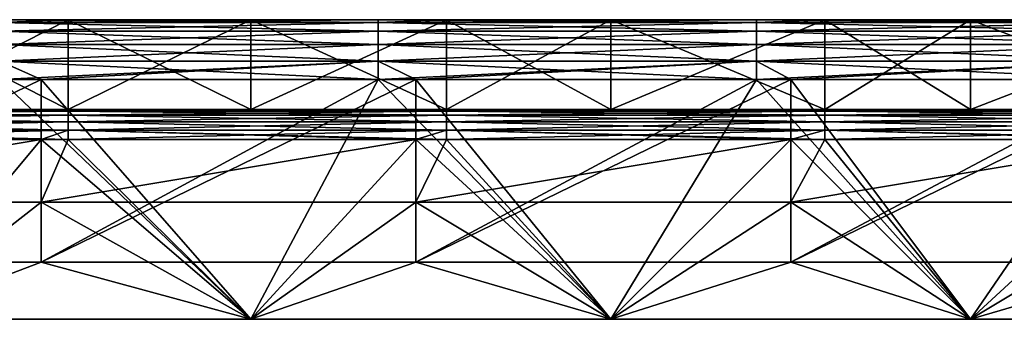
# Model space of a CAD drawing. Header units: millimetres. Extents: x -125 to 125, y -5 to 106.
# Tile 256 of 256: x -26 to 7, y 96 to 106. Entities that reach past the tile are written whole.
import ezdxf

# ---------------------------------------------------------------- set-up
doc = ezdxf.new("R2010")
doc.units = ezdxf.units.MM
doc.header["$LTSCALE"] = 65.185185
for name, color, linetype in [('593', 7, 'CONTINUOUS'), ('594', 7, 'CONTINUOUS'), ('595', 7, 'CONTINUOUS'), ('596', 7, 'CONTINUOUS'), ('611', 7, 'CONTINUOUS'), ('621', 7, 'CONTINUOUS'), ('622', 7, 'CONTINUOUS'), ('625', 7, 'CONTINUOUS'), ('628', 7, 'CONTINUOUS'), ('629', 7, 'CONTINUOUS'), ('632', 7, 'CONTINUOUS'), ('636', 7, 'CONTINUOUS'), ('638', 7, 'CONTINUOUS'), ('639', 7, 'CONTINUOUS')]:
    doc.layers.add(name, color=color, linetype=linetype)

msp = doc.modelspace()

# ---------------------------------------------------------------- linework, layer by layer
at = {"layer": '593', "linetype": 'CONTINUOUS'}
for points in [[(-26.369, 106, 128.5), (-26.369, 105.902, 129.118), (-24.091, 106, 128.5), (-26.369, 106, 128.5)], [(-24.091, 106, 128.5), (-26.369, 105.902, 129.118), (-13.754, 106, 128.5), (-24.091, 106, 128.5)], [(-13.754, 106, 128.5), (-26.369, 105.902, 129.118), (-13.754, 105.902, 129.118), (-13.754, 106, 128.5)], [(-26.369, 105.902, 129.118), (-26.369, 105.618, 129.676), (-13.754, 105.902, 129.118), (-26.369, 105.902, 129.118)], [(-13.754, 105.902, 129.118), (-26.369, 105.618, 129.676), (-13.754, 105.618, 129.676), (-13.754, 105.902, 129.118)], [(-13.754, 106, 128.5), (-13.754, 105.902, 129.118), (-11.476, 106, 128.5), (-13.754, 106, 128.5)], [(-11.476, 106, 128.5), (-13.754, 105.902, 129.118), (-1.139, 106, 128.5), (-11.476, 106, 128.5)], [(-1.139, 106, 128.5), (-13.754, 105.902, 129.118), (-1.139, 105.902, 129.118), (-1.139, 106, 128.5)], [(-13.754, 105.902, 129.118), (-13.754, 105.618, 129.676), (-1.139, 105.902, 129.118), (-13.754, 105.902, 129.118)], [(-1.139, 105.902, 129.118), (-13.754, 105.618, 129.676), (-1.139, 105.618, 129.676), (-1.139, 105.902, 129.118)], [(-1.139, 106, 128.5), (-1.139, 105.902, 129.118), (1.139, 106, 128.5), (-1.139, 106, 128.5)], [(1.139, 106, 128.5), (-1.139, 105.902, 129.118), (11.476, 106, 128.5), (1.139, 106, 128.5)], [(11.476, 106, 128.5), (-1.139, 105.902, 129.118), (11.476, 105.902, 129.118), (11.476, 106, 128.5)], [(-1.139, 105.902, 129.118), (-1.139, 105.618, 129.676), (11.476, 105.902, 129.118), (-1.139, 105.902, 129.118)], [(11.476, 105.902, 129.118), (-1.139, 105.618, 129.676), (11.476, 105.618, 129.676), (11.476, 105.902, 129.118)], [(-26.369, 105.618, 129.676), (-26.369, 105.176, 130.118), (-13.754, 105.618, 129.676), (-26.369, 105.618, 129.676)], [(-13.754, 105.618, 129.676), (-26.369, 105.176, 130.118), (-13.754, 105.176, 130.118), (-13.754, 105.618, 129.676)], [(-13.754, 105.618, 129.676), (-13.754, 105.176, 130.118), (-1.139, 105.618, 129.676), (-13.754, 105.618, 129.676)], [(-1.139, 105.618, 129.676), (-13.754, 105.176, 130.118), (-1.139, 105.176, 130.118), (-1.139, 105.618, 129.676)], [(-1.139, 105.618, 129.676), (-1.139, 105.176, 130.118), (11.476, 105.618, 129.676), (-1.139, 105.618, 129.676)], [(11.476, 105.618, 129.676), (-1.139, 105.176, 130.118), (11.476, 105.176, 130.118), (11.476, 105.618, 129.676)], [(-26.369, 105.176, 130.118), (-26.369, 104.618, 130.402), (-13.754, 105.176, 130.118), (-26.369, 105.176, 130.118)], [(-13.754, 105.176, 130.118), (-26.369, 104.618, 130.402), (-13.754, 104.618, 130.402), (-13.754, 105.176, 130.118)], [(-13.754, 105.176, 130.118), (-13.754, 104.618, 130.402), (-1.139, 105.176, 130.118), (-13.754, 105.176, 130.118)], [(-1.139, 105.176, 130.118), (-13.754, 104.618, 130.402), (-1.139, 104.618, 130.402), (-1.139, 105.176, 130.118)], [(-1.139, 105.176, 130.118), (-1.139, 104.618, 130.402), (11.476, 105.176, 130.118), (-1.139, 105.176, 130.118)], [(11.476, 105.176, 130.118), (-1.139, 104.618, 130.402), (11.476, 104.618, 130.402), (11.476, 105.176, 130.118)], [(-13.754, 104.618, 130.402), (-26.369, 104, 130.5), (-25, 104, 130.5), (-13.754, 104.618, 130.402)], [(-26.369, 104.618, 130.402), (-26.369, 104, 130.5), (-13.754, 104.618, 130.402), (-26.369, 104.618, 130.402)], [(-13.754, 104, 130.5), (-13.754, 104.618, 130.402), (-25, 104, 130.5), (-13.754, 104, 130.5)], [(-13.754, 104.618, 130.402), (-13.754, 104, 130.5), (-1.139, 104.618, 130.402), (-13.754, 104.618, 130.402)], [(-1.139, 104.618, 130.402), (-13.754, 104, 130.5), (-12.5, 104, 130.5), (-1.139, 104.618, 130.402)], [(-1.139, 104, 130.5), (-1.139, 104.618, 130.402), (-12.5, 104, 130.5), (-1.139, 104, 130.5)], [(-1.139, 104.618, 130.402), (-1.139, 104, 130.5), (11.476, 104.618, 130.402), (-1.139, 104.618, 130.402)], [(11.476, 104.618, 130.402), (-1.139, 104, 130.5), (0, 104, 130.5), (11.476, 104.618, 130.402)], [(11.476, 104, 130.5), (11.476, 104.618, 130.402), (0, 104, 130.5), (11.476, 104, 130.5)]]:
    msp.add_3dface(points, dxfattribs=at)
at = {"layer": '594', "linetype": 'CONTINUOUS'}
for points in [[(-30, 106, -120.5), (-24.091, 106, -128.5), (-36.706, 106, -120.5), (-30, 106, -120.5)], [(-24.091, 106, -128.5), (-26.369, 106, -128.5), (-36.706, 106, -120.5), (-24.091, 106, -128.5)], [(-36.706, 106, 128.5), (-26.369, 106, 128.5), (-24.091, 106, 120.5), (-36.706, 106, 128.5)], [(-30, 106, 120.5), (-36.706, 106, 128.5), (-24.091, 106, 120.5), (-30, 106, 120.5)], [(-24.091, 106, -120.5), (-24.091, 106, -128.5), (-30, 106, -120.5), (-24.091, 106, -120.5)], [(-26.369, 106, 128.5), (-24.091, 106, 128.5), (-24.091, 106, 120.5), (-26.369, 106, 128.5)], [(-24.091, 106, -120.5), (-13.754, 106, -128.5), (-24.091, 106, -128.5), (-24.091, 106, -120.5)], [(-18, 106, -120.5), (-11.476, 106, -128.5), (-24.091, 106, -120.5), (-18, 106, -120.5)], [(-11.476, 106, -128.5), (-13.754, 106, -128.5), (-24.091, 106, -120.5), (-11.476, 106, -128.5)], [(-24.091, 106, 128.5), (-13.754, 106, 128.5), (-11.476, 106, 120.5), (-24.091, 106, 128.5)], [(-24.091, 106, 120.5), (-24.091, 106, 128.5), (-18, 106, 120.5), (-24.091, 106, 120.5)], [(-18, 106, 120.5), (-24.091, 106, 128.5), (-11.476, 106, 120.5), (-18, 106, 120.5)], [(-11.476, 106, -120.5), (-11.476, 106, -128.5), (-18, 106, -120.5), (-11.476, 106, -120.5)], [(-13.754, 106, 128.5), (-11.476, 106, 128.5), (-11.476, 106, 120.5), (-13.754, 106, 128.5)], [(-11.476, 106, -120.5), (-1.139, 106, -128.5), (-11.476, 106, -128.5), (-11.476, 106, -120.5)], [(-6, 106, -120.5), (1.139, 106, -128.5), (-11.476, 106, -120.5), (-6, 106, -120.5)], [(1.139, 106, -128.5), (-1.139, 106, -128.5), (-11.476, 106, -120.5), (1.139, 106, -128.5)], [(-11.476, 106, 128.5), (-1.139, 106, 128.5), (1.139, 106, 120.5), (-11.476, 106, 128.5)], [(-11.476, 106, 120.5), (-11.476, 106, 128.5), (-6, 106, 120.5), (-11.476, 106, 120.5)], [(-6, 106, 120.5), (-11.476, 106, 128.5), (1.139, 106, 120.5), (-6, 106, 120.5)], [(1.139, 106, -120.5), (1.139, 106, -128.5), (-6, 106, -120.5), (1.139, 106, -120.5)], [(-1.139, 106, 128.5), (1.139, 106, 128.5), (1.139, 106, 120.5), (-1.139, 106, 128.5)], [(1.139, 106, 128.5), (11.476, 106, 128.5), (13.754, 106, 120.5), (1.139, 106, 128.5)], [(1.139, 106, 120.5), (1.139, 106, 128.5), (6, 106, 120.5), (1.139, 106, 120.5)], [(6, 106, 120.5), (1.139, 106, 128.5), (13.754, 106, 120.5), (6, 106, 120.5)], [(1.139, 106, -120.5), (11.476, 106, -128.5), (1.139, 106, -128.5), (1.139, 106, -120.5)], [(6, 106, -120.5), (13.754, 106, -128.5), (1.139, 106, -120.5), (6, 106, -120.5)], [(13.754, 106, -128.5), (11.476, 106, -128.5), (1.139, 106, -120.5), (13.754, 106, -128.5)], [(13.754, 106, -120.5), (13.754, 106, -128.5), (6, 106, -120.5), (13.754, 106, -120.5)]]:
    msp.add_3dface(points, dxfattribs=at)
at = {"layer": '595', "linetype": 'CONTINUOUS'}
for points in [[(-26.369, 106, -128.5), (-24.091, 106, -128.5), (-13.754, 105.902, -129.118), (-26.369, 106, -128.5)], [(-26.369, 105.902, -129.118), (-26.369, 106, -128.5), (-13.754, 105.902, -129.118), (-26.369, 105.902, -129.118)], [(-26.369, 105.618, -129.676), (-26.369, 105.902, -129.118), (-13.754, 105.618, -129.676), (-26.369, 105.618, -129.676)], [(-13.754, 105.618, -129.676), (-26.369, 105.902, -129.118), (-13.754, 105.902, -129.118), (-13.754, 105.618, -129.676)], [(-24.091, 106, -128.5), (-13.754, 106, -128.5), (-13.754, 105.902, -129.118), (-24.091, 106, -128.5)], [(-13.754, 105.902, -129.118), (-13.754, 106, -128.5), (-1.139, 105.902, -129.118), (-13.754, 105.902, -129.118)], [(-13.754, 106, -128.5), (-11.476, 106, -128.5), (-1.139, 105.902, -129.118), (-13.754, 106, -128.5)], [(-13.754, 105.618, -129.676), (-13.754, 105.902, -129.118), (-1.139, 105.618, -129.676), (-13.754, 105.618, -129.676)], [(-1.139, 105.618, -129.676), (-13.754, 105.902, -129.118), (-1.139, 105.902, -129.118), (-1.139, 105.618, -129.676)], [(-11.476, 106, -128.5), (-1.139, 106, -128.5), (-1.139, 105.902, -129.118), (-11.476, 106, -128.5)], [(-1.139, 106, -128.5), (1.139, 106, -128.5), (11.476, 105.902, -129.118), (-1.139, 106, -128.5)], [(-1.139, 105.902, -129.118), (-1.139, 106, -128.5), (11.476, 105.902, -129.118), (-1.139, 105.902, -129.118)], [(-1.139, 105.618, -129.676), (-1.139, 105.902, -129.118), (11.476, 105.618, -129.676), (-1.139, 105.618, -129.676)], [(11.476, 105.618, -129.676), (-1.139, 105.902, -129.118), (11.476, 105.902, -129.118), (11.476, 105.618, -129.676)], [(1.139, 106, -128.5), (11.476, 106, -128.5), (11.476, 105.902, -129.118), (1.139, 106, -128.5)], [(-26.369, 105.176, -130.118), (-26.369, 105.618, -129.676), (-13.754, 105.176, -130.118), (-26.369, 105.176, -130.118)], [(-13.754, 105.176, -130.118), (-26.369, 105.618, -129.676), (-13.754, 105.618, -129.676), (-13.754, 105.176, -130.118)], [(-13.754, 105.176, -130.118), (-13.754, 105.618, -129.676), (-1.139, 105.176, -130.118), (-13.754, 105.176, -130.118)], [(-1.139, 105.176, -130.118), (-13.754, 105.618, -129.676), (-1.139, 105.618, -129.676), (-1.139, 105.176, -130.118)], [(-1.139, 105.176, -130.118), (-1.139, 105.618, -129.676), (11.476, 105.176, -130.118), (-1.139, 105.176, -130.118)], [(11.476, 105.176, -130.118), (-1.139, 105.618, -129.676), (11.476, 105.618, -129.676), (11.476, 105.176, -130.118)], [(-13.754, 104.618, -130.402), (-26.369, 105.176, -130.118), (-13.754, 105.176, -130.118), (-13.754, 104.618, -130.402)], [(-26.369, 104.618, -130.402), (-26.369, 105.176, -130.118), (-13.754, 104.618, -130.402), (-26.369, 104.618, -130.402)], [(-13.754, 104.618, -130.402), (-13.754, 105.176, -130.118), (-1.139, 104.618, -130.402), (-13.754, 104.618, -130.402)], [(-1.139, 104.618, -130.402), (-13.754, 105.176, -130.118), (-1.139, 105.176, -130.118), (-1.139, 104.618, -130.402)], [(-1.139, 104.618, -130.402), (-1.139, 105.176, -130.118), (11.476, 104.618, -130.402), (-1.139, 104.618, -130.402)], [(11.476, 104.618, -130.402), (-1.139, 105.176, -130.118), (11.476, 105.176, -130.118), (11.476, 104.618, -130.402)], [(-13.754, 104, -130.5), (-26.369, 104.618, -130.402), (-13.754, 104.618, -130.402), (-13.754, 104, -130.5)], [(-26.369, 104, -130.5), (-26.369, 104.618, -130.402), (-25, 104, -130.5), (-26.369, 104, -130.5)], [(-25, 104, -130.5), (-26.369, 104.618, -130.402), (-13.754, 104, -130.5), (-25, 104, -130.5)], [(-13.754, 104, -130.5), (-13.754, 104.618, -130.402), (-12.5, 104, -130.5), (-13.754, 104, -130.5)], [(-12.5, 104, -130.5), (-13.754, 104.618, -130.402), (-1.139, 104, -130.5), (-12.5, 104, -130.5)], [(-1.139, 104, -130.5), (-13.754, 104.618, -130.402), (-1.139, 104.618, -130.402), (-1.139, 104, -130.5)], [(-1.139, 104, -130.5), (-1.139, 104.618, -130.402), (0, 104, -130.5), (-1.139, 104, -130.5)], [(0, 104, -130.5), (-1.139, 104.618, -130.402), (11.476, 104, -130.5), (0, 104, -130.5)], [(11.476, 104, -130.5), (-1.139, 104.618, -130.402), (11.476, 104.618, -130.402), (11.476, 104, -130.5)]]:
    msp.add_3dface(points, dxfattribs=at)
at = {"layer": '596', "linetype": 'CONTINUOUS'}
for points in [[(-26.369, 104, -130.5), (-25, 104, -130.5), (-37.5, 97.909, -130.5), (-26.369, 104, -130.5)], [(-37.5, 97.909, -130.5), (-25, 104, -130.5), (-25, 97.909, -130.5), (-37.5, 97.909, -130.5)], [(-25, 97.909, -130.5), (-12.5, 104, -130.5), (-12.5, 97.909, -130.5), (-25, 97.909, -130.5)], [(-13.754, 104, -130.5), (-12.5, 104, -130.5), (-25, 97.909, -130.5), (-13.754, 104, -130.5)], [(-25, 104, -130.5), (-13.754, 104, -130.5), (-25, 97.909, -130.5), (-25, 104, -130.5)], [(-1.139, 104, -130.5), (0, 104, -130.5), (-12.5, 97.909, -130.5), (-1.139, 104, -130.5)], [(-12.5, 104, -130.5), (-1.139, 104, -130.5), (-12.5, 97.909, -130.5), (-12.5, 104, -130.5)], [(-12.5, 97.909, -130.5), (0, 104, -130.5), (0, 97.909, -130.5), (-12.5, 97.909, -130.5)], [(0, 104, -130.5), (11.476, 104, -130.5), (0, 97.909, -130.5), (0, 104, -130.5)], [(11.476, 104, -130.5), (12.5, 104, -130.5), (0, 97.909, -130.5), (11.476, 104, -130.5)], [(0, 97.909, -130.5), (12.5, 104, -130.5), (12.5, 97.909, -130.5), (0, 97.909, -130.5)], [(-37.5, 97.909, -130.5), (-25, 97.909, -130.5), (-30, 96, -130.5), (-37.5, 97.909, -130.5)], [(-30, 96, -130.5), (-25, 97.909, -130.5), (-18, 96, -130.5), (-30, 96, -130.5)], [(-25, 97.909, -130.5), (-12.5, 97.909, -130.5), (-18, 96, -130.5), (-25, 97.909, -130.5)], [(-18, 96, -130.5), (-12.5, 97.909, -130.5), (-6, 96, -130.5), (-18, 96, -130.5)], [(-12.5, 97.909, -130.5), (0, 97.909, -130.5), (-6, 96, -130.5), (-12.5, 97.909, -130.5)], [(-6, 96, -130.5), (0, 97.909, -130.5), (6, 96, -130.5), (-6, 96, -130.5)], [(0, 97.909, -130.5), (12.5, 97.909, -130.5), (6, 96, -130.5), (0, 97.909, -130.5)], [(6, 96, -130.5), (12.5, 97.909, -130.5), (18, 96, -130.5), (6, 96, -130.5)]]:
    msp.add_3dface(points, dxfattribs=at)
at = {"layer": '611', "linetype": 'CONTINUOUS'}
for points in [[(-36.706, 102, -127.5), (-30, 96, -127.5), (-25, 102, -127.5), (-36.706, 102, -127.5)], [(-30, 96, -127.5), (-18, 96, -127.5), (-25, 102, -127.5), (-30, 96, -127.5)], [(-25, 102, -127.5), (-18, 96, -127.5), (-24.091, 102, -127.5), (-25, 102, -127.5)], [(-24.091, 102, -127.5), (-18, 96, -127.5), (-12.5, 102, -127.5), (-24.091, 102, -127.5)], [(-18, 96, -127.5), (-6, 96, -127.5), (-12.5, 102, -127.5), (-18, 96, -127.5)], [(-12.5, 102, -127.5), (-6, 96, -127.5), (-11.476, 102, -127.5), (-12.5, 102, -127.5)], [(-11.476, 102, -127.5), (-6, 96, -127.5), (0, 102, -127.5), (-11.476, 102, -127.5)], [(-6, 96, -127.5), (6, 96, -127.5), (0, 102, -127.5), (-6, 96, -127.5)], [(0, 102, -127.5), (6, 96, -127.5), (1.139, 102, -127.5), (0, 102, -127.5)], [(1.139, 102, -127.5), (6, 96, -127.5), (12.5, 102, -127.5), (1.139, 102, -127.5)], [(6, 96, -127.5), (18, 96, -127.5), (12.5, 102, -127.5), (6, 96, -127.5)]]:
    msp.add_3dface(points, dxfattribs=at)
at = {"layer": '621', "linetype": 'CONTINUOUS'}
for points in [[(-18, 96, -130.5), (-18, 96, -127.5), (-30, 96, -127.5), (-18, 96, -130.5)], [(-30, 96, -130.5), (-18, 96, -130.5), (-30, 96, -127.5), (-30, 96, -130.5)], [(-6, 96, -130.5), (-6, 96, -127.5), (-18, 96, -127.5), (-6, 96, -130.5)], [(-18, 96, -130.5), (-6, 96, -130.5), (-18, 96, -127.5), (-18, 96, -130.5)], [(6, 96, -130.5), (6, 96, -127.5), (-6, 96, -127.5), (6, 96, -130.5)], [(-6, 96, -130.5), (6, 96, -130.5), (-6, 96, -127.5), (-6, 96, -130.5)], [(18, 96, -130.5), (18, 96, -127.5), (6, 96, -127.5), (18, 96, -130.5)], [(6, 96, -130.5), (18, 96, -130.5), (6, 96, -127.5), (6, 96, -130.5)]]:
    msp.add_3dface(points, dxfattribs=at)
at = {"layer": '622', "linetype": 'CONTINUOUS'}
for points in [[(-30, 96, 130.5), (-30, 96, 127.5), (-18, 96, 127.5), (-30, 96, 130.5)], [(-18, 96, 130.5), (-30, 96, 130.5), (-18, 96, 127.5), (-18, 96, 130.5)], [(-6, 96, 130.5), (-18, 96, 130.5), (-6, 96, 127.5), (-6, 96, 130.5)], [(-18, 96, 130.5), (-18, 96, 127.5), (-6, 96, 127.5), (-18, 96, 130.5)], [(6, 96, 130.5), (-6, 96, 130.5), (6, 96, 127.5), (6, 96, 130.5)], [(-6, 96, 130.5), (-6, 96, 127.5), (6, 96, 127.5), (-6, 96, 130.5)], [(18, 96, 130.5), (6, 96, 130.5), (18, 96, 127.5), (18, 96, 130.5)], [(6, 96, 130.5), (6, 96, 127.5), (18, 96, 127.5), (6, 96, 130.5)]]:
    msp.add_3dface(points, dxfattribs=at)
at = {"layer": '625', "linetype": 'CONTINUOUS'}
for points in [[(-18, 96, 130.5), (-26.369, 104, 130.5), (-30, 96, 130.5), (-18, 96, 130.5)], [(-25, 104, 130.5), (-26.369, 104, 130.5), (-18, 96, 130.5), (-25, 104, 130.5)], [(-13.754, 104, 130.5), (-25, 104, 130.5), (-18, 96, 130.5), (-13.754, 104, 130.5)], [(-6, 96, 130.5), (-13.754, 104, 130.5), (-18, 96, 130.5), (-6, 96, 130.5)], [(-12.5, 104, 130.5), (-13.754, 104, 130.5), (-6, 96, 130.5), (-12.5, 104, 130.5)], [(-1.139, 104, 130.5), (-12.5, 104, 130.5), (-6, 96, 130.5), (-1.139, 104, 130.5)], [(6, 96, 130.5), (-1.139, 104, 130.5), (-6, 96, 130.5), (6, 96, 130.5)], [(0, 104, 130.5), (-1.139, 104, 130.5), (6, 96, 130.5), (0, 104, 130.5)], [(11.476, 104, 130.5), (0, 104, 130.5), (6, 96, 130.5), (11.476, 104, 130.5)], [(18, 96, 130.5), (11.476, 104, 130.5), (6, 96, 130.5), (18, 96, 130.5)]]:
    msp.add_3dface(points, dxfattribs=at)
at = {"layer": '628', "linetype": 'CONTINUOUS'}
for points in [[(-24.091, 102.951, -126.809), (-24.091, 103, -126.5), (-36.706, 102.951, -126.809), (-24.091, 102.951, -126.809)], [(-36.706, 102.951, -126.809), (-24.091, 103, -126.5), (-36.706, 103, -126.5), (-36.706, 102.951, -126.809)], [(-36.706, 102.809, -127.088), (-24.091, 102.951, -126.809), (-36.706, 102.951, -126.809), (-36.706, 102.809, -127.088)], [(-24.091, 102.809, -127.088), (-24.091, 102.951, -126.809), (-36.706, 102.809, -127.088), (-24.091, 102.809, -127.088)], [(-36.706, 102.588, -127.309), (-24.091, 102.809, -127.088), (-36.706, 102.809, -127.088), (-36.706, 102.588, -127.309)], [(-24.091, 102.588, -127.309), (-24.091, 102.809, -127.088), (-36.706, 102.588, -127.309), (-24.091, 102.588, -127.309)], [(-24.091, 102.951, -126.809), (-11.476, 103, -126.5), (-24.091, 103, -126.5), (-24.091, 102.951, -126.809)], [(-11.476, 102.951, -126.809), (-11.476, 103, -126.5), (-24.091, 102.951, -126.809), (-11.476, 102.951, -126.809)], [(-24.091, 102.809, -127.088), (-11.476, 102.951, -126.809), (-24.091, 102.951, -126.809), (-24.091, 102.809, -127.088)], [(-11.476, 102.809, -127.088), (-11.476, 102.951, -126.809), (-24.091, 102.809, -127.088), (-11.476, 102.809, -127.088)], [(-24.091, 102.588, -127.309), (-11.476, 102.809, -127.088), (-24.091, 102.809, -127.088), (-24.091, 102.588, -127.309)], [(-11.476, 102.588, -127.309), (-11.476, 102.809, -127.088), (-24.091, 102.588, -127.309), (-11.476, 102.588, -127.309)], [(-11.476, 102.951, -126.809), (1.139, 103, -126.5), (-11.476, 103, -126.5), (-11.476, 102.951, -126.809)], [(1.139, 102.951, -126.809), (1.139, 103, -126.5), (-11.476, 102.951, -126.809), (1.139, 102.951, -126.809)], [(-11.476, 102.809, -127.088), (1.139, 102.951, -126.809), (-11.476, 102.951, -126.809), (-11.476, 102.809, -127.088)], [(1.139, 102.809, -127.088), (1.139, 102.951, -126.809), (-11.476, 102.809, -127.088), (1.139, 102.809, -127.088)], [(-11.476, 102.588, -127.309), (1.139, 102.809, -127.088), (-11.476, 102.809, -127.088), (-11.476, 102.588, -127.309)], [(1.139, 102.588, -127.309), (1.139, 102.809, -127.088), (-11.476, 102.588, -127.309), (1.139, 102.588, -127.309)], [(13.754, 102.951, -126.809), (13.754, 103, -126.5), (1.139, 102.951, -126.809), (13.754, 102.951, -126.809)], [(1.139, 102.951, -126.809), (13.754, 103, -126.5), (1.139, 103, -126.5), (1.139, 102.951, -126.809)], [(1.139, 102.809, -127.088), (13.754, 102.951, -126.809), (1.139, 102.951, -126.809), (1.139, 102.809, -127.088)], [(13.754, 102.809, -127.088), (13.754, 102.951, -126.809), (1.139, 102.809, -127.088), (13.754, 102.809, -127.088)], [(1.139, 102.588, -127.309), (13.754, 102.809, -127.088), (1.139, 102.809, -127.088), (1.139, 102.588, -127.309)], [(13.754, 102.588, -127.309), (13.754, 102.809, -127.088), (1.139, 102.588, -127.309), (13.754, 102.588, -127.309)], [(-36.706, 102.309, -127.451), (-24.091, 102.588, -127.309), (-36.706, 102.588, -127.309), (-36.706, 102.309, -127.451)], [(-24.091, 102.309, -127.451), (-24.091, 102.588, -127.309), (-36.706, 102.309, -127.451), (-24.091, 102.309, -127.451)], [(-24.091, 102.309, -127.451), (-11.476, 102.588, -127.309), (-24.091, 102.588, -127.309), (-24.091, 102.309, -127.451)], [(-11.476, 102.309, -127.451), (-11.476, 102.588, -127.309), (-24.091, 102.309, -127.451), (-11.476, 102.309, -127.451)], [(-11.476, 102.309, -127.451), (1.139, 102.588, -127.309), (-11.476, 102.588, -127.309), (-11.476, 102.309, -127.451)], [(1.139, 102.309, -127.451), (1.139, 102.588, -127.309), (-11.476, 102.309, -127.451), (1.139, 102.309, -127.451)], [(1.139, 102.309, -127.451), (13.754, 102.588, -127.309), (1.139, 102.588, -127.309), (1.139, 102.309, -127.451)], [(13.754, 102.309, -127.451), (13.754, 102.588, -127.309), (1.139, 102.309, -127.451), (13.754, 102.309, -127.451)], [(-36.706, 102, -127.5), (-25, 102, -127.5), (-24.091, 102.309, -127.451), (-36.706, 102, -127.5)], [(-36.706, 102, -127.5), (-24.091, 102.309, -127.451), (-36.706, 102.309, -127.451), (-36.706, 102, -127.5)], [(-25, 102, -127.5), (-24.091, 102, -127.5), (-24.091, 102.309, -127.451), (-25, 102, -127.5)], [(-24.091, 102, -127.5), (-12.5, 102, -127.5), (-11.476, 102.309, -127.451), (-24.091, 102, -127.5)], [(-24.091, 102, -127.5), (-11.476, 102.309, -127.451), (-24.091, 102.309, -127.451), (-24.091, 102, -127.5)], [(-12.5, 102, -127.5), (-11.476, 102, -127.5), (-11.476, 102.309, -127.451), (-12.5, 102, -127.5)], [(-11.476, 102, -127.5), (0, 102, -127.5), (1.139, 102.309, -127.451), (-11.476, 102, -127.5)], [(-11.476, 102, -127.5), (1.139, 102.309, -127.451), (-11.476, 102.309, -127.451), (-11.476, 102, -127.5)], [(0, 102, -127.5), (1.139, 102, -127.5), (1.139, 102.309, -127.451), (0, 102, -127.5)], [(1.139, 102, -127.5), (13.754, 102.309, -127.451), (1.139, 102.309, -127.451), (1.139, 102, -127.5)], [(1.139, 102, -127.5), (12.5, 102, -127.5), (13.754, 102.309, -127.451), (1.139, 102, -127.5)]]:
    msp.add_3dface(points, dxfattribs=at)
at = {"layer": '629', "linetype": 'CONTINUOUS'}
for points in [[(-24.091, 103, 126.5), (-36.706, 103, 126.5), (-36.706, 103, 120.5), (-24.091, 103, 126.5)], [(-36.706, 103, -126.5), (-24.091, 103, -126.5), (-24.091, 103, -120.5), (-36.706, 103, -126.5)], [(-30, 103, -120.5), (-36.706, 103, -126.5), (-24.091, 103, -120.5), (-30, 103, -120.5)], [(-30, 103, 120.5), (-24.091, 103, 126.5), (-36.706, 103, 120.5), (-30, 103, 120.5)], [(-24.091, 103, 120.5), (-24.091, 103, 126.5), (-30, 103, 120.5), (-24.091, 103, 120.5)], [(-24.091, 103, -126.5), (-11.476, 103, -126.5), (-11.476, 103, -120.5), (-24.091, 103, -126.5)], [(-11.476, 103, 126.5), (-24.091, 103, 126.5), (-24.091, 103, 120.5), (-11.476, 103, 126.5)], [(-24.091, 103, -120.5), (-24.091, 103, -126.5), (-18, 103, -120.5), (-24.091, 103, -120.5)], [(-18, 103, -120.5), (-24.091, 103, -126.5), (-11.476, 103, -120.5), (-18, 103, -120.5)], [(-18, 103, 120.5), (-11.476, 103, 126.5), (-24.091, 103, 120.5), (-18, 103, 120.5)], [(-11.476, 103, 120.5), (-11.476, 103, 126.5), (-18, 103, 120.5), (-11.476, 103, 120.5)], [(-11.476, 103, -126.5), (1.139, 103, -126.5), (1.139, 103, -120.5), (-11.476, 103, -126.5)], [(1.139, 103, 126.5), (-11.476, 103, 126.5), (-11.476, 103, 120.5), (1.139, 103, 126.5)], [(-6, 103, 120.5), (1.139, 103, 126.5), (-11.476, 103, 120.5), (-6, 103, 120.5)], [(-11.476, 103, -120.5), (-11.476, 103, -126.5), (-6, 103, -120.5), (-11.476, 103, -120.5)], [(-6, 103, -120.5), (-11.476, 103, -126.5), (1.139, 103, -120.5), (-6, 103, -120.5)], [(1.139, 103, 120.5), (1.139, 103, 126.5), (-6, 103, 120.5), (1.139, 103, 120.5)], [(1.139, 103, -120.5), (1.139, 103, -126.5), (6, 103, -120.5), (1.139, 103, -120.5)], [(6, 103, -120.5), (1.139, 103, -126.5), (13.754, 103, -120.5), (6, 103, -120.5)], [(13.754, 103, 126.5), (1.139, 103, 126.5), (1.139, 103, 120.5), (13.754, 103, 126.5)], [(6, 103, 120.5), (13.754, 103, 126.5), (1.139, 103, 120.5), (6, 103, 120.5)], [(1.139, 103, -126.5), (13.754, 103, -126.5), (13.754, 103, -120.5), (1.139, 103, -126.5)], [(13.754, 103, 120.5), (13.754, 103, 126.5), (6, 103, 120.5), (13.754, 103, 120.5)]]:
    msp.add_3dface(points, dxfattribs=at)
at = {"layer": '632', "linetype": 'CONTINUOUS'}
for points in [[(-30, 106, 120.5), (-24.091, 106, 120.5), (-30, 103, 120.5), (-30, 106, 120.5)], [(-24.091, 106, 120.5), (-24.091, 103, 120.5), (-30, 103, 120.5), (-24.091, 106, 120.5)], [(-24.091, 106, 120.5), (-18, 106, 120.5), (-24.091, 103, 120.5), (-24.091, 106, 120.5)], [(-18, 106, 120.5), (-18, 103, 120.5), (-24.091, 103, 120.5), (-18, 106, 120.5)], [(-18, 106, 120.5), (-11.476, 106, 120.5), (-18, 103, 120.5), (-18, 106, 120.5)], [(-11.476, 106, 120.5), (-11.476, 103, 120.5), (-18, 103, 120.5), (-11.476, 106, 120.5)], [(-11.476, 106, 120.5), (-6, 106, 120.5), (-11.476, 103, 120.5), (-11.476, 106, 120.5)], [(-6, 106, 120.5), (-6, 103, 120.5), (-11.476, 103, 120.5), (-6, 106, 120.5)], [(-6, 106, 120.5), (1.139, 106, 120.5), (-6, 103, 120.5), (-6, 106, 120.5)], [(1.139, 106, 120.5), (1.139, 103, 120.5), (-6, 103, 120.5), (1.139, 106, 120.5)], [(1.139, 106, 120.5), (6, 106, 120.5), (1.139, 103, 120.5), (1.139, 106, 120.5)], [(6, 106, 120.5), (6, 103, 120.5), (1.139, 103, 120.5), (6, 106, 120.5)], [(6, 106, 120.5), (13.754, 106, 120.5), (6, 103, 120.5), (6, 106, 120.5)], [(13.754, 106, 120.5), (13.754, 103, 120.5), (6, 103, 120.5), (13.754, 106, 120.5)]]:
    msp.add_3dface(points, dxfattribs=at)
at = {"layer": '636', "linetype": 'CONTINUOUS'}
for points in [[(-24.091, 106, -120.5), (-30, 106, -120.5), (-24.091, 103, -120.5), (-24.091, 106, -120.5)], [(-30, 106, -120.5), (-30, 103, -120.5), (-24.091, 103, -120.5), (-30, 106, -120.5)], [(-18, 106, -120.5), (-24.091, 106, -120.5), (-18, 103, -120.5), (-18, 106, -120.5)], [(-24.091, 106, -120.5), (-24.091, 103, -120.5), (-18, 103, -120.5), (-24.091, 106, -120.5)], [(-18, 106, -120.5), (-18, 103, -120.5), (-11.476, 103, -120.5), (-18, 106, -120.5)], [(-11.476, 106, -120.5), (-18, 106, -120.5), (-11.476, 103, -120.5), (-11.476, 106, -120.5)], [(-11.476, 106, -120.5), (-11.476, 103, -120.5), (-6, 103, -120.5), (-11.476, 106, -120.5)], [(-6, 106, -120.5), (-11.476, 106, -120.5), (-6, 103, -120.5), (-6, 106, -120.5)], [(1.139, 106, -120.5), (-6, 106, -120.5), (1.139, 103, -120.5), (1.139, 106, -120.5)], [(-6, 106, -120.5), (-6, 103, -120.5), (1.139, 103, -120.5), (-6, 106, -120.5)], [(6, 106, -120.5), (1.139, 106, -120.5), (6, 103, -120.5), (6, 106, -120.5)], [(1.139, 106, -120.5), (1.139, 103, -120.5), (6, 103, -120.5), (1.139, 106, -120.5)], [(13.754, 106, -120.5), (6, 106, -120.5), (13.754, 103, -120.5), (13.754, 106, -120.5)], [(6, 106, -120.5), (6, 103, -120.5), (13.754, 103, -120.5), (6, 106, -120.5)]]:
    msp.add_3dface(points, dxfattribs=at)
at = {"layer": '638', "linetype": 'CONTINUOUS'}
for points in [[(-36.706, 103, 126.5), (-24.091, 103, 126.5), (-24.091, 102.951, 126.809), (-36.706, 103, 126.5)], [(-36.706, 103, 126.5), (-24.091, 102.951, 126.809), (-36.706, 102.951, 126.809), (-36.706, 103, 126.5)], [(-24.091, 102.951, 126.809), (-24.091, 102.809, 127.088), (-36.706, 102.951, 126.809), (-24.091, 102.951, 126.809)], [(-36.706, 102.951, 126.809), (-24.091, 102.809, 127.088), (-36.706, 102.809, 127.088), (-36.706, 102.951, 126.809)], [(-24.091, 102.809, 127.088), (-24.091, 102.588, 127.309), (-36.706, 102.809, 127.088), (-24.091, 102.809, 127.088)], [(-36.706, 102.809, 127.088), (-24.091, 102.588, 127.309), (-36.706, 102.588, 127.309), (-36.706, 102.809, 127.088)], [(-24.091, 103, 126.5), (-11.476, 102.951, 126.809), (-24.091, 102.951, 126.809), (-24.091, 103, 126.5)], [(-24.091, 103, 126.5), (-11.476, 103, 126.5), (-11.476, 102.951, 126.809), (-24.091, 103, 126.5)], [(-11.476, 102.951, 126.809), (-11.476, 102.809, 127.088), (-24.091, 102.951, 126.809), (-11.476, 102.951, 126.809)], [(-24.091, 102.951, 126.809), (-11.476, 102.809, 127.088), (-24.091, 102.809, 127.088), (-24.091, 102.951, 126.809)], [(-24.091, 102.809, 127.088), (-11.476, 102.588, 127.309), (-24.091, 102.588, 127.309), (-24.091, 102.809, 127.088)], [(-11.476, 102.809, 127.088), (-11.476, 102.588, 127.309), (-24.091, 102.809, 127.088), (-11.476, 102.809, 127.088)], [(-11.476, 103, 126.5), (1.139, 103, 126.5), (1.139, 102.951, 126.809), (-11.476, 103, 126.5)], [(-11.476, 103, 126.5), (1.139, 102.951, 126.809), (-11.476, 102.951, 126.809), (-11.476, 103, 126.5)], [(-11.476, 102.951, 126.809), (1.139, 102.809, 127.088), (-11.476, 102.809, 127.088), (-11.476, 102.951, 126.809)], [(1.139, 102.951, 126.809), (1.139, 102.809, 127.088), (-11.476, 102.951, 126.809), (1.139, 102.951, 126.809)], [(-11.476, 102.809, 127.088), (1.139, 102.588, 127.309), (-11.476, 102.588, 127.309), (-11.476, 102.809, 127.088)], [(1.139, 102.809, 127.088), (1.139, 102.588, 127.309), (-11.476, 102.809, 127.088), (1.139, 102.809, 127.088)], [(1.139, 103, 126.5), (13.754, 103, 126.5), (13.754, 102.951, 126.809), (1.139, 103, 126.5)], [(1.139, 103, 126.5), (13.754, 102.951, 126.809), (1.139, 102.951, 126.809), (1.139, 103, 126.5)], [(13.754, 102.951, 126.809), (13.754, 102.809, 127.088), (1.139, 102.951, 126.809), (13.754, 102.951, 126.809)], [(1.139, 102.951, 126.809), (13.754, 102.809, 127.088), (1.139, 102.809, 127.088), (1.139, 102.951, 126.809)], [(13.754, 102.809, 127.088), (13.754, 102.588, 127.309), (1.139, 102.809, 127.088), (13.754, 102.809, 127.088)], [(1.139, 102.809, 127.088), (13.754, 102.588, 127.309), (1.139, 102.588, 127.309), (1.139, 102.809, 127.088)], [(-36.706, 102.588, 127.309), (-24.091, 102.309, 127.451), (-36.706, 102.309, 127.451), (-36.706, 102.588, 127.309)], [(-24.091, 102.588, 127.309), (-24.091, 102.309, 127.451), (-36.706, 102.588, 127.309), (-24.091, 102.588, 127.309)], [(-24.091, 102.588, 127.309), (-11.476, 102.309, 127.451), (-24.091, 102.309, 127.451), (-24.091, 102.588, 127.309)], [(-11.476, 102.588, 127.309), (-11.476, 102.309, 127.451), (-24.091, 102.588, 127.309), (-11.476, 102.588, 127.309)], [(1.139, 102.588, 127.309), (1.139, 102.309, 127.451), (-11.476, 102.588, 127.309), (1.139, 102.588, 127.309)], [(-11.476, 102.588, 127.309), (1.139, 102.309, 127.451), (-11.476, 102.309, 127.451), (-11.476, 102.588, 127.309)], [(13.754, 102.588, 127.309), (13.754, 102.309, 127.451), (1.139, 102.588, 127.309), (13.754, 102.588, 127.309)], [(1.139, 102.588, 127.309), (13.754, 102.309, 127.451), (1.139, 102.309, 127.451), (1.139, 102.588, 127.309)], [(-36.706, 102.309, 127.451), (-24.091, 102, 127.5), (-25, 102, 127.5), (-36.706, 102.309, 127.451)], [(-24.091, 102.309, 127.451), (-24.091, 102, 127.5), (-36.706, 102.309, 127.451), (-24.091, 102.309, 127.451)], [(-36.706, 102, 127.5), (-36.706, 102.309, 127.451), (-25, 102, 127.5), (-36.706, 102, 127.5)], [(-11.476, 102.309, 127.451), (-11.476, 102, 127.5), (-24.091, 102.309, 127.451), (-11.476, 102.309, 127.451)], [(-24.091, 102.309, 127.451), (-11.476, 102, 127.5), (-12.5, 102, 127.5), (-24.091, 102.309, 127.451)], [(-24.091, 102, 127.5), (-24.091, 102.309, 127.451), (-12.5, 102, 127.5), (-24.091, 102, 127.5)], [(-11.476, 102, 127.5), (-11.476, 102.309, 127.451), (0, 102, 127.5), (-11.476, 102, 127.5)], [(1.139, 102.309, 127.451), (1.139, 102, 127.5), (-11.476, 102.309, 127.451), (1.139, 102.309, 127.451)], [(-11.476, 102.309, 127.451), (1.139, 102, 127.5), (0, 102, 127.5), (-11.476, 102.309, 127.451)], [(13.754, 102.309, 127.451), (13.754, 102, 127.5), (1.139, 102.309, 127.451), (13.754, 102.309, 127.451)], [(1.139, 102.309, 127.451), (13.754, 102, 127.5), (12.5, 102, 127.5), (1.139, 102.309, 127.451)], [(1.139, 102, 127.5), (1.139, 102.309, 127.451), (12.5, 102, 127.5), (1.139, 102, 127.5)]]:
    msp.add_3dface(points, dxfattribs=at)
at = {"layer": '639', "linetype": 'CONTINUOUS'}
for points in [[(-36.706, 102, 127.5), (-25, 102, 127.5), (-37.5, 99.909, 127.5), (-36.706, 102, 127.5)], [(-37.5, 99.909, 127.5), (-25, 102, 127.5), (-25, 99.909, 127.5), (-37.5, 99.909, 127.5)], [(-24.091, 102, 127.5), (-12.5, 102, 127.5), (-25, 99.909, 127.5), (-24.091, 102, 127.5)], [(-25, 102, 127.5), (-24.091, 102, 127.5), (-25, 99.909, 127.5), (-25, 102, 127.5)], [(-25, 99.909, 127.5), (-12.5, 102, 127.5), (-12.5, 99.909, 127.5), (-25, 99.909, 127.5)], [(-11.476, 102, 127.5), (0, 102, 127.5), (-12.5, 99.909, 127.5), (-11.476, 102, 127.5)], [(-12.5, 102, 127.5), (-11.476, 102, 127.5), (-12.5, 99.909, 127.5), (-12.5, 102, 127.5)], [(-12.5, 99.909, 127.5), (0, 102, 127.5), (0, 99.909, 127.5), (-12.5, 99.909, 127.5)], [(1.139, 102, 127.5), (12.5, 102, 127.5), (0, 99.909, 127.5), (1.139, 102, 127.5)], [(0, 102, 127.5), (1.139, 102, 127.5), (0, 99.909, 127.5), (0, 102, 127.5)], [(0, 99.909, 127.5), (12.5, 102, 127.5), (12.5, 99.909, 127.5), (0, 99.909, 127.5)], [(-37.5, 99.909, 127.5), (-25, 99.909, 127.5), (-30, 96, 127.5), (-37.5, 99.909, 127.5)], [(-30, 96, 127.5), (-25, 99.909, 127.5), (-18, 96, 127.5), (-30, 96, 127.5)], [(-25, 99.909, 127.5), (-12.5, 99.909, 127.5), (-18, 96, 127.5), (-25, 99.909, 127.5)], [(-18, 96, 127.5), (-12.5, 99.909, 127.5), (-6, 96, 127.5), (-18, 96, 127.5)], [(-12.5, 99.909, 127.5), (0, 99.909, 127.5), (-6, 96, 127.5), (-12.5, 99.909, 127.5)], [(-6, 96, 127.5), (0, 99.909, 127.5), (6, 96, 127.5), (-6, 96, 127.5)], [(0, 99.909, 127.5), (12.5, 99.909, 127.5), (6, 96, 127.5), (0, 99.909, 127.5)], [(6, 96, 127.5), (12.5, 99.909, 127.5), (18, 96, 127.5), (6, 96, 127.5)]]:
    msp.add_3dface(points, dxfattribs=at)

doc.saveas('drawing.dxf')
